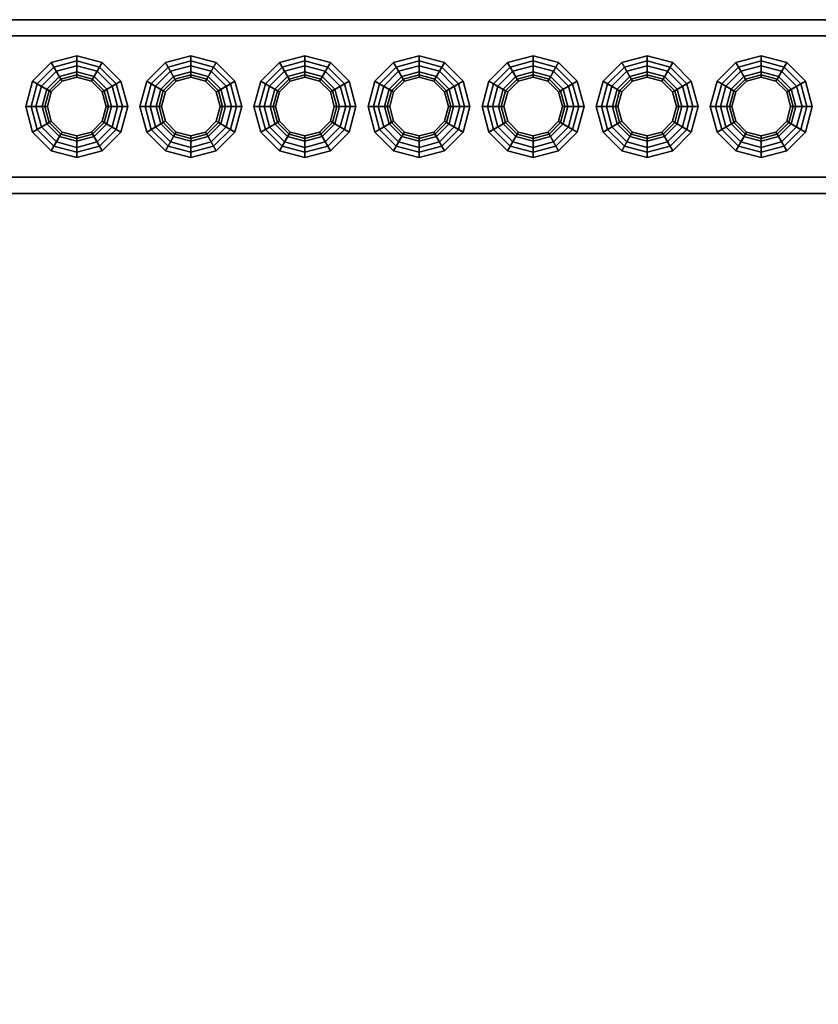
# Model space of a CAD drawing. Header units: metres. Extents: x -2 to 38, y -14 to 35.9.
# Tile 37 of 39: x 23 to 24.5, y 32.2 to 34. Entities that reach past the tile are written whole.
import ezdxf

# ---------------------------------------------------------------- set-up
doc = ezdxf.new("R2010")
doc.units = ezdxf.units.M
for name, color, linetype in [('GRANITE', 8, 'Continuous'), ('RUSTIC', 8, 'Continuous'), ('STUCCO', 8, 'Continuous')]:
    doc.layers.add(name, color=color, linetype=linetype)

msp = doc.modelspace()

# ---------------------------------------------------------------- linework, layer by layer
at = {"layer": 'GRANITE'}
for points in [[(10, 30), (10, 34), (26, 34), (26, 30)], [(10, 30), (26, 30), (26, 34), (10, 34)]]:
    msp.add_lwpolyline(points, close=True, dxfattribs=at)
at = {"layer": 'RUSTIC'}
for points in [[(10, 30), (10, 34), (26, 34), (26, 30)], [(10, 30), (26, 30), (26, 34), (10, 34)]]:
    msp.add_lwpolyline(points, close=True, dxfattribs=at)
at = {"layer": 'STUCCO'}
for points in [[(20, 33.71), (20, 34.03), (25.9, 34.03), (25.9, 33.71)], [(20, 33.71), (25.9, 33.71), (25.9, 34.03), (20, 34.03)], [(20, 33.74), (20, 34), (25.9, 34), (25.9, 33.74)], [(20, 33.74), (25.9, 33.74), (25.9, 34), (20, 34)], [(23.14, 33.9285), (23.1107, 33.9207), (23.0931, 33.9512), (23.14, 33.9637)], [(23.14, 33.9637), (23.0931, 33.9512), (23.098, 33.9427), (23.14, 33.954)], [(23.1693, 33.9207), (23.14, 33.9285), (23.14, 33.9637), (23.1869, 33.9512)], [(23.1869, 33.9512), (23.14, 33.9637), (23.14, 33.954), (23.182, 33.9427)], [(23.35, 33.9285), (23.3208, 33.9207), (23.3031, 33.9512), (23.35, 33.9637)], [(23.35, 33.9637), (23.3031, 33.9512), (23.308, 33.9427), (23.35, 33.954)], [(23.3792, 33.9207), (23.35, 33.9285), (23.35, 33.9637), (23.3969, 33.9512)], [(23.3969, 33.9512), (23.35, 33.9637), (23.35, 33.954), (23.392, 33.9427)], [(23.56, 33.9285), (23.5308, 33.9207), (23.5131, 33.9512), (23.56, 33.9637)], [(23.56, 33.9637), (23.5131, 33.9512), (23.518, 33.9427), (23.56, 33.954)], [(23.5892, 33.9207), (23.56, 33.9285), (23.56, 33.9637), (23.6069, 33.9512)], [(23.6069, 33.9512), (23.56, 33.9637), (23.56, 33.954), (23.602, 33.9427)], [(23.77, 33.9285), (23.7407, 33.9207), (23.7231, 33.9512), (23.77, 33.9637)], [(23.77, 33.9637), (23.7231, 33.9512), (23.728, 33.9427), (23.77, 33.954)], [(23.7993, 33.9207), (23.77, 33.9285), (23.77, 33.9637), (23.8169, 33.9512)], [(23.8169, 33.9512), (23.77, 33.9637), (23.77, 33.954), (23.812, 33.9427)], [(23.98, 33.9285), (23.9507, 33.9207), (23.9331, 33.9512), (23.98, 33.9637)], [(23.98, 33.9637), (23.9331, 33.9512), (23.938, 33.9427), (23.98, 33.954)], [(24.0093, 33.9207), (23.98, 33.9285), (23.98, 33.9637), (24.0269, 33.9512)], [(24.0269, 33.9512), (23.98, 33.9637), (23.98, 33.954), (24.022, 33.9427)], [(24.19, 33.9285), (24.1608, 33.9207), (24.1431, 33.9512), (24.19, 33.9637)], [(24.19, 33.9637), (24.1431, 33.9512), (24.148, 33.9427), (24.19, 33.954)], [(24.2192, 33.9207), (24.19, 33.9285), (24.19, 33.9637), (24.2369, 33.9512)], [(24.2369, 33.9512), (24.19, 33.9637), (24.19, 33.954), (24.232, 33.9427)], [(24.4, 33.9285), (24.3708, 33.9207), (24.3531, 33.9512), (24.4, 33.9637)], [(24.4, 33.9637), (24.3531, 33.9512), (24.358, 33.9427), (24.4, 33.954)], [(24.4292, 33.9207), (24.4, 33.9285), (24.4, 33.9637), (24.4469, 33.9512)], [(24.4469, 33.9512), (24.4, 33.9637), (24.4, 33.954), (24.442, 33.9427)], [(23.1107, 33.9207), (23.0893, 33.8993), (23.0588, 33.9169), (23.0931, 33.9512)], [(23.0931, 33.9512), (23.0588, 33.9169), (23.0673, 33.912), (23.098, 33.9427)], [(23.205, 33.8325), (23.1775, 33.8051), (23.14, 33.795), (23.1025, 33.8051), (23.0751, 33.8325), (23.065, 33.87), (23.0751, 33.9075), (23.1025, 33.935), (23.14, 33.945), (23.1775, 33.935), (23.205, 33.9075), (23.215, 33.87)], [(23.14, 33.954), (23.098, 33.9427), (23.1107, 33.9207), (23.14, 33.9285)], [(23.14, 33.945), (23.1025, 33.935), (23.1107, 33.9207), (23.14, 33.9285)], [(23.182, 33.9427), (23.14, 33.954), (23.14, 33.9285), (23.1693, 33.9207)], [(23.1775, 33.935), (23.14, 33.945), (23.14, 33.9285), (23.1693, 33.9207)], [(23.1907, 33.8993), (23.1693, 33.9207), (23.1869, 33.9512), (23.2212, 33.9169)], [(23.2212, 33.9169), (23.1869, 33.9512), (23.182, 33.9427), (23.2127, 33.912)], [(23.3208, 33.9207), (23.2993, 33.8993), (23.2688, 33.9169), (23.3031, 33.9512)], [(23.3031, 33.9512), (23.2688, 33.9169), (23.2772, 33.912), (23.308, 33.9427)], [(23.415, 33.8325), (23.3875, 33.8051), (23.35, 33.795), (23.3125, 33.8051), (23.285, 33.8325), (23.275, 33.87), (23.285, 33.9075), (23.3125, 33.935), (23.35, 33.945), (23.3875, 33.935), (23.415, 33.9075), (23.425, 33.87)], [(23.35, 33.954), (23.308, 33.9427), (23.3208, 33.9207), (23.35, 33.9285)], [(23.35, 33.945), (23.3125, 33.935), (23.3208, 33.9207), (23.35, 33.9285)], [(23.392, 33.9427), (23.35, 33.954), (23.35, 33.9285), (23.3792, 33.9207)], [(23.3875, 33.935), (23.35, 33.945), (23.35, 33.9285), (23.3792, 33.9207)], [(23.4007, 33.8993), (23.3792, 33.9207), (23.3969, 33.9512), (23.4312, 33.9169)], [(23.4312, 33.9169), (23.3969, 33.9512), (23.392, 33.9427), (23.4228, 33.912)], [(23.5308, 33.9207), (23.5093, 33.8993), (23.4788, 33.9169), (23.5131, 33.9512)], [(23.5131, 33.9512), (23.4788, 33.9169), (23.4872, 33.912), (23.518, 33.9427)], [(23.6249, 33.8325), (23.5975, 33.8051), (23.56, 33.795), (23.5225, 33.8051), (23.495, 33.8325), (23.485, 33.87), (23.495, 33.9075), (23.5225, 33.935), (23.56, 33.945), (23.5975, 33.935), (23.6249, 33.9075), (23.635, 33.87)], [(23.56, 33.954), (23.518, 33.9427), (23.5308, 33.9207), (23.56, 33.9285)], [(23.56, 33.945), (23.5225, 33.935), (23.5308, 33.9207), (23.56, 33.9285)], [(23.602, 33.9427), (23.56, 33.954), (23.56, 33.9285), (23.5892, 33.9207)], [(23.5975, 33.935), (23.56, 33.945), (23.56, 33.9285), (23.5892, 33.9207)], [(23.6107, 33.8993), (23.5892, 33.9207), (23.6069, 33.9512), (23.6412, 33.9169)], [(23.6412, 33.9169), (23.6069, 33.9512), (23.602, 33.9427), (23.6328, 33.912)], [(23.7407, 33.9207), (23.7193, 33.8993), (23.6888, 33.9169), (23.7231, 33.9512)], [(23.7231, 33.9512), (23.6888, 33.9169), (23.6973, 33.912), (23.728, 33.9427)], [(23.8349, 33.8325), (23.8075, 33.8051), (23.77, 33.795), (23.7325, 33.8051), (23.705, 33.8325), (23.695, 33.87), (23.705, 33.9075), (23.7325, 33.935), (23.77, 33.945), (23.8075, 33.935), (23.8349, 33.9075), (23.845, 33.87)], [(23.77, 33.954), (23.728, 33.9427), (23.7407, 33.9207), (23.77, 33.9285)], [(23.77, 33.945), (23.7325, 33.935), (23.7407, 33.9207), (23.77, 33.9285)], [(23.812, 33.9427), (23.77, 33.954), (23.77, 33.9285), (23.7993, 33.9207)], [(23.8075, 33.935), (23.77, 33.945), (23.77, 33.9285), (23.7993, 33.9207)], [(23.8207, 33.8993), (23.7993, 33.9207), (23.8169, 33.9512), (23.8512, 33.9169)], [(23.8512, 33.9169), (23.8169, 33.9512), (23.812, 33.9427), (23.8427, 33.912)], [(23.9507, 33.9207), (23.9293, 33.8993), (23.8988, 33.9169), (23.9331, 33.9512)], [(23.9331, 33.9512), (23.8988, 33.9169), (23.9073, 33.912), (23.938, 33.9427)], [(24.045, 33.8325), (24.0175, 33.8051), (23.98, 33.795), (23.9425, 33.8051), (23.9151, 33.8325), (23.905, 33.87), (23.9151, 33.9075), (23.9425, 33.935), (23.98, 33.945), (24.0175, 33.935), (24.045, 33.9075), (24.055, 33.87)], [(23.98, 33.954), (23.938, 33.9427), (23.9507, 33.9207), (23.98, 33.9285)], [(23.98, 33.945), (23.9425, 33.935), (23.9507, 33.9207), (23.98, 33.9285)], [(24.022, 33.9427), (23.98, 33.954), (23.98, 33.9285), (24.0093, 33.9207)], [(24.0175, 33.935), (23.98, 33.945), (23.98, 33.9285), (24.0093, 33.9207)], [(24.0307, 33.8993), (24.0093, 33.9207), (24.0269, 33.9512), (24.0612, 33.9169)], [(24.0612, 33.9169), (24.0269, 33.9512), (24.022, 33.9427), (24.0527, 33.912)], [(24.1608, 33.9207), (24.1393, 33.8993), (24.1088, 33.9169), (24.1431, 33.9512)], [(24.1431, 33.9512), (24.1088, 33.9169), (24.1172, 33.912), (24.148, 33.9427)], [(24.255, 33.8325), (24.2275, 33.8051), (24.19, 33.795), (24.1525, 33.8051), (24.1251, 33.8325), (24.115, 33.87), (24.1251, 33.9075), (24.1525, 33.935), (24.19, 33.945), (24.2275, 33.935), (24.255, 33.9075), (24.265, 33.87)], [(24.19, 33.954), (24.148, 33.9427), (24.1608, 33.9207), (24.19, 33.9285)], [(24.19, 33.945), (24.1525, 33.935), (24.1608, 33.9207), (24.19, 33.9285)], [(24.232, 33.9427), (24.19, 33.954), (24.19, 33.9285), (24.2192, 33.9207)], [(24.2275, 33.935), (24.19, 33.945), (24.19, 33.9285), (24.2192, 33.9207)], [(24.2407, 33.8993), (24.2192, 33.9207), (24.2369, 33.9512), (24.2712, 33.9169)], [(24.2712, 33.9169), (24.2369, 33.9512), (24.232, 33.9427), (24.2628, 33.912)], [(24.3708, 33.9207), (24.3493, 33.8993), (24.3188, 33.9169), (24.3531, 33.9512)], [(24.3531, 33.9512), (24.3188, 33.9169), (24.3272, 33.912), (24.358, 33.9427)], [(24.465, 33.8325), (24.4375, 33.8051), (24.4, 33.795), (24.3625, 33.8051), (24.335, 33.8325), (24.325, 33.87), (24.335, 33.9075), (24.3625, 33.935), (24.4, 33.945), (24.4375, 33.935), (24.465, 33.9075), (24.475, 33.87)], [(24.4, 33.954), (24.358, 33.9427), (24.3708, 33.9207), (24.4, 33.9285)], [(24.4, 33.945), (24.3625, 33.935), (24.3708, 33.9207), (24.4, 33.9285)], [(24.442, 33.9427), (24.4, 33.954), (24.4, 33.9285), (24.4292, 33.9207)], [(24.4375, 33.935), (24.4, 33.945), (24.4, 33.9285), (24.4292, 33.9207)], [(24.4507, 33.8993), (24.4292, 33.9207), (24.4469, 33.9512), (24.4812, 33.9169)], [(24.4812, 33.9169), (24.4469, 33.9512), (24.442, 33.9427), (24.4728, 33.912)], [(23.098, 33.9427), (23.0673, 33.912), (23.0893, 33.8993), (23.1107, 33.9207)], [(23.1025, 33.935), (23.0751, 33.9075), (23.0893, 33.8993), (23.1107, 33.9207)], [(23.2037, 33.87), (23.1952, 33.9019), (23.1719, 33.9252), (23.14, 33.9338), (23.1081, 33.9252), (23.0848, 33.9019), (23.0763, 33.87), (23.0848, 33.8381), (23.1081, 33.8148), (23.14, 33.8062), (23.1719, 33.8148), (23.1952, 33.8381)], [(23.14, 33.924), (23.113, 33.9168), (23.1081, 33.9252), (23.14, 33.9338)], [(23.14, 33.9285), (23.1107, 33.9207), (23.113, 33.9168), (23.14, 33.924)], [(23.167, 33.9168), (23.14, 33.924), (23.14, 33.9338), (23.1719, 33.9252)], [(23.1693, 33.9207), (23.14, 33.9285), (23.14, 33.924), (23.167, 33.9168)], [(23.2127, 33.912), (23.182, 33.9427), (23.1693, 33.9207), (23.1907, 33.8993)], [(23.205, 33.9075), (23.1775, 33.935), (23.1693, 33.9207), (23.1907, 33.8993)], [(23.308, 33.9427), (23.2772, 33.912), (23.2993, 33.8993), (23.3208, 33.9207)], [(23.3125, 33.935), (23.285, 33.9075), (23.2993, 33.8993), (23.3208, 33.9207)], [(23.4138, 33.87), (23.4052, 33.9019), (23.3819, 33.9252), (23.35, 33.9338), (23.3181, 33.9252), (23.2948, 33.9019), (23.2862, 33.87), (23.2948, 33.8381), (23.3181, 33.8148), (23.35, 33.8062), (23.3819, 33.8148), (23.4052, 33.8381)], [(23.35, 33.924), (23.323, 33.9168), (23.3181, 33.9252), (23.35, 33.9338)], [(23.35, 33.9285), (23.3208, 33.9207), (23.323, 33.9168), (23.35, 33.924)], [(23.377, 33.9168), (23.35, 33.924), (23.35, 33.9338), (23.3819, 33.9252)], [(23.3792, 33.9207), (23.35, 33.9285), (23.35, 33.924), (23.377, 33.9168)], [(23.4228, 33.912), (23.392, 33.9427), (23.3792, 33.9207), (23.4007, 33.8993)], [(23.415, 33.9075), (23.3875, 33.935), (23.3792, 33.9207), (23.4007, 33.8993)], [(23.518, 33.9427), (23.4872, 33.912), (23.5093, 33.8993), (23.5308, 33.9207)], [(23.5225, 33.935), (23.495, 33.9075), (23.5093, 33.8993), (23.5308, 33.9207)], [(23.6238, 33.87), (23.6152, 33.9019), (23.5919, 33.9252), (23.56, 33.9338), (23.5281, 33.9252), (23.5048, 33.9019), (23.4962, 33.87), (23.5048, 33.8381), (23.5281, 33.8148), (23.56, 33.8062), (23.5919, 33.8148), (23.6152, 33.8381)], [(23.56, 33.924), (23.533, 33.9168), (23.5281, 33.9252), (23.56, 33.9338)], [(23.56, 33.9285), (23.5308, 33.9207), (23.533, 33.9168), (23.56, 33.924)], [(23.587, 33.9168), (23.56, 33.924), (23.56, 33.9338), (23.5919, 33.9252)], [(23.5892, 33.9207), (23.56, 33.9285), (23.56, 33.924), (23.587, 33.9168)], [(23.6328, 33.912), (23.602, 33.9427), (23.5892, 33.9207), (23.6107, 33.8993)], [(23.6249, 33.9075), (23.5975, 33.935), (23.5892, 33.9207), (23.6107, 33.8993)], [(23.728, 33.9427), (23.6973, 33.912), (23.7193, 33.8993), (23.7407, 33.9207)], [(23.7325, 33.935), (23.705, 33.9075), (23.7193, 33.8993), (23.7407, 33.9207)], [(23.8337, 33.87), (23.8252, 33.9019), (23.8019, 33.9252), (23.77, 33.9338), (23.7381, 33.9252), (23.7148, 33.9019), (23.7063, 33.87), (23.7148, 33.8381), (23.7381, 33.8148), (23.77, 33.8062), (23.8019, 33.8148), (23.8252, 33.8381)], [(23.77, 33.924), (23.743, 33.9168), (23.7381, 33.9252), (23.77, 33.9338)], [(23.77, 33.9285), (23.7407, 33.9207), (23.743, 33.9168), (23.77, 33.924)], [(23.797, 33.9168), (23.77, 33.924), (23.77, 33.9338), (23.8019, 33.9252)], [(23.7993, 33.9207), (23.77, 33.9285), (23.77, 33.924), (23.797, 33.9168)], [(23.8427, 33.912), (23.812, 33.9427), (23.7993, 33.9207), (23.8207, 33.8993)], [(23.8349, 33.9075), (23.8075, 33.935), (23.7993, 33.9207), (23.8207, 33.8993)], [(23.938, 33.9427), (23.9073, 33.912), (23.9293, 33.8993), (23.9507, 33.9207)], [(23.9425, 33.935), (23.9151, 33.9075), (23.9293, 33.8993), (23.9507, 33.9207)], [(24.0437, 33.87), (24.0352, 33.9019), (24.0119, 33.9252), (23.98, 33.9338), (23.9481, 33.9252), (23.9248, 33.9019), (23.9163, 33.87), (23.9248, 33.8381), (23.9481, 33.8148), (23.98, 33.8062), (24.0119, 33.8148), (24.0352, 33.8381)], [(23.98, 33.924), (23.953, 33.9168), (23.9481, 33.9252), (23.98, 33.9338)], [(23.98, 33.9285), (23.9507, 33.9207), (23.953, 33.9168), (23.98, 33.924)], [(24.007, 33.9168), (23.98, 33.924), (23.98, 33.9338), (24.0119, 33.9252)], [(24.0093, 33.9207), (23.98, 33.9285), (23.98, 33.924), (24.007, 33.9168)], [(24.0527, 33.912), (24.022, 33.9427), (24.0093, 33.9207), (24.0307, 33.8993)], [(24.045, 33.9075), (24.0175, 33.935), (24.0093, 33.9207), (24.0307, 33.8993)], [(24.148, 33.9427), (24.1172, 33.912), (24.1393, 33.8993), (24.1608, 33.9207)], [(24.1525, 33.935), (24.1251, 33.9075), (24.1393, 33.8993), (24.1608, 33.9207)], [(24.2538, 33.87), (24.2452, 33.9019), (24.2219, 33.9252), (24.19, 33.9338), (24.1581, 33.9252), (24.1348, 33.9019), (24.1262, 33.87), (24.1348, 33.8381), (24.1581, 33.8148), (24.19, 33.8062), (24.2219, 33.8148), (24.2452, 33.8381)], [(24.19, 33.924), (24.163, 33.9168), (24.1581, 33.9252), (24.19, 33.9338)], [(24.19, 33.9285), (24.1608, 33.9207), (24.163, 33.9168), (24.19, 33.924)], [(24.217, 33.9168), (24.19, 33.924), (24.19, 33.9338), (24.2219, 33.9252)], [(24.2192, 33.9207), (24.19, 33.9285), (24.19, 33.924), (24.217, 33.9168)], [(24.2628, 33.912), (24.232, 33.9427), (24.2192, 33.9207), (24.2407, 33.8993)], [(24.255, 33.9075), (24.2275, 33.935), (24.2192, 33.9207), (24.2407, 33.8993)], [(24.358, 33.9427), (24.3272, 33.912), (24.3493, 33.8993), (24.3708, 33.9207)], [(24.3625, 33.935), (24.335, 33.9075), (24.3493, 33.8993), (24.3708, 33.9207)], [(24.4638, 33.87), (24.4552, 33.9019), (24.4319, 33.9252), (24.4, 33.9338), (24.3681, 33.9252), (24.3448, 33.9019), (24.3362, 33.87), (24.3448, 33.8381), (24.3681, 33.8148), (24.4, 33.8062), (24.4319, 33.8148), (24.4552, 33.8381)], [(24.4, 33.924), (24.373, 33.9168), (24.3681, 33.9252), (24.4, 33.9338)], [(24.4, 33.9285), (24.3708, 33.9207), (24.373, 33.9168), (24.4, 33.924)], [(24.427, 33.9168), (24.4, 33.924), (24.4, 33.9338), (24.4319, 33.9252)], [(24.4292, 33.9207), (24.4, 33.9285), (24.4, 33.924), (24.427, 33.9168)], [(24.4728, 33.912), (24.442, 33.9427), (24.4292, 33.9207), (24.4507, 33.8993)], [(24.465, 33.9075), (24.4375, 33.935), (24.4292, 33.9207), (24.4507, 33.8993)], [(23.0893, 33.8993), (23.0815, 33.87), (23.0463, 33.87), (23.0588, 33.9169)], [(23.0588, 33.9169), (23.0463, 33.87), (23.056, 33.87), (23.0673, 33.912)], [(23.0673, 33.912), (23.056, 33.87), (23.0815, 33.87), (23.0893, 33.8993)], [(23.113, 33.9168), (23.0932, 33.897), (23.0848, 33.9019), (23.1081, 33.9252)], [(23.1107, 33.9207), (23.0893, 33.8993), (23.0932, 33.897), (23.113, 33.9168)], [(23.1868, 33.897), (23.167, 33.9168), (23.1719, 33.9252), (23.1952, 33.9019)], [(23.1907, 33.8993), (23.1693, 33.9207), (23.167, 33.9168), (23.1868, 33.897)], [(23.1985, 33.87), (23.1907, 33.8993), (23.2212, 33.9169), (23.2338, 33.87)], [(23.224, 33.87), (23.2127, 33.912), (23.1907, 33.8993), (23.1985, 33.87)], [(23.2338, 33.87), (23.2212, 33.9169), (23.2127, 33.912), (23.224, 33.87)], [(23.2993, 33.8993), (23.2915, 33.87), (23.2563, 33.87), (23.2688, 33.9169)], [(23.2688, 33.9169), (23.2563, 33.87), (23.266, 33.87), (23.2772, 33.912)], [(23.2772, 33.912), (23.266, 33.87), (23.2915, 33.87), (23.2993, 33.8993)], [(23.323, 33.9168), (23.3032, 33.897), (23.2948, 33.9019), (23.3181, 33.9252)], [(23.3208, 33.9207), (23.2993, 33.8993), (23.3032, 33.897), (23.323, 33.9168)], [(23.3968, 33.897), (23.377, 33.9168), (23.3819, 33.9252), (23.4052, 33.9019)], [(23.4007, 33.8993), (23.3792, 33.9207), (23.377, 33.9168), (23.3968, 33.897)], [(23.4085, 33.87), (23.4007, 33.8993), (23.4312, 33.9169), (23.4438, 33.87)], [(23.434, 33.87), (23.4228, 33.912), (23.4007, 33.8993), (23.4085, 33.87)], [(23.4438, 33.87), (23.4312, 33.9169), (23.4228, 33.912), (23.434, 33.87)], [(23.5093, 33.8993), (23.5015, 33.87), (23.4662, 33.87), (23.4788, 33.9169)], [(23.4788, 33.9169), (23.4662, 33.87), (23.476, 33.87), (23.4872, 33.912)], [(23.4872, 33.912), (23.476, 33.87), (23.5015, 33.87), (23.5093, 33.8993)], [(23.533, 33.9168), (23.5132, 33.897), (23.5048, 33.9019), (23.5281, 33.9252)], [(23.5308, 33.9207), (23.5093, 33.8993), (23.5132, 33.897), (23.533, 33.9168)], [(23.6068, 33.897), (23.587, 33.9168), (23.5919, 33.9252), (23.6152, 33.9019)], [(23.6107, 33.8993), (23.5892, 33.9207), (23.587, 33.9168), (23.6068, 33.897)], [(23.6185, 33.87), (23.6107, 33.8993), (23.6412, 33.9169), (23.6537, 33.87)], [(23.644, 33.87), (23.6328, 33.912), (23.6107, 33.8993), (23.6185, 33.87)], [(23.6537, 33.87), (23.6412, 33.9169), (23.6328, 33.912), (23.644, 33.87)], [(23.7193, 33.8993), (23.7115, 33.87), (23.6762, 33.87), (23.6888, 33.9169)], [(23.6888, 33.9169), (23.6762, 33.87), (23.686, 33.87), (23.6973, 33.912)], [(23.6973, 33.912), (23.686, 33.87), (23.7115, 33.87), (23.7193, 33.8993)], [(23.743, 33.9168), (23.7232, 33.897), (23.7148, 33.9019), (23.7381, 33.9252)], [(23.7407, 33.9207), (23.7193, 33.8993), (23.7232, 33.897), (23.743, 33.9168)], [(23.8168, 33.897), (23.797, 33.9168), (23.8019, 33.9252), (23.8252, 33.9019)], [(23.8207, 33.8993), (23.7993, 33.9207), (23.797, 33.9168), (23.8168, 33.897)], [(23.8285, 33.87), (23.8207, 33.8993), (23.8512, 33.9169), (23.8637, 33.87)], [(23.854, 33.87), (23.8427, 33.912), (23.8207, 33.8993), (23.8285, 33.87)], [(23.8637, 33.87), (23.8512, 33.9169), (23.8427, 33.912), (23.854, 33.87)], [(23.9293, 33.8993), (23.9215, 33.87), (23.8863, 33.87), (23.8988, 33.9169)], [(23.8988, 33.9169), (23.8863, 33.87), (23.896, 33.87), (23.9073, 33.912)], [(23.9073, 33.912), (23.896, 33.87), (23.9215, 33.87), (23.9293, 33.8993)], [(23.953, 33.9168), (23.9332, 33.897), (23.9248, 33.9019), (23.9481, 33.9252)], [(23.9507, 33.9207), (23.9293, 33.8993), (23.9332, 33.897), (23.953, 33.9168)], [(24.0268, 33.897), (24.007, 33.9168), (24.0119, 33.9252), (24.0352, 33.9019)], [(24.0307, 33.8993), (24.0093, 33.9207), (24.007, 33.9168), (24.0268, 33.897)], [(24.0385, 33.87), (24.0307, 33.8993), (24.0612, 33.9169), (24.0738, 33.87)], [(24.064, 33.87), (24.0527, 33.912), (24.0307, 33.8993), (24.0385, 33.87)], [(24.0738, 33.87), (24.0612, 33.9169), (24.0527, 33.912), (24.064, 33.87)], [(24.1393, 33.8993), (24.1315, 33.87), (24.0963, 33.87), (24.1088, 33.9169)], [(24.1088, 33.9169), (24.0963, 33.87), (24.106, 33.87), (24.1172, 33.912)], [(24.1172, 33.912), (24.106, 33.87), (24.1315, 33.87), (24.1393, 33.8993)], [(24.163, 33.9168), (24.1432, 33.897), (24.1348, 33.9019), (24.1581, 33.9252)], [(24.1608, 33.9207), (24.1393, 33.8993), (24.1432, 33.897), (24.163, 33.9168)], [(24.2368, 33.897), (24.217, 33.9168), (24.2219, 33.9252), (24.2452, 33.9019)], [(24.2407, 33.8993), (24.2192, 33.9207), (24.217, 33.9168), (24.2368, 33.897)], [(24.2485, 33.87), (24.2407, 33.8993), (24.2712, 33.9169), (24.2838, 33.87)], [(24.274, 33.87), (24.2628, 33.912), (24.2407, 33.8993), (24.2485, 33.87)], [(24.2838, 33.87), (24.2712, 33.9169), (24.2628, 33.912), (24.274, 33.87)], [(24.3493, 33.8993), (24.3415, 33.87), (24.3062, 33.87), (24.3188, 33.9169)], [(24.3188, 33.9169), (24.3062, 33.87), (24.316, 33.87), (24.3272, 33.912)], [(24.3272, 33.912), (24.316, 33.87), (24.3415, 33.87), (24.3493, 33.8993)], [(24.373, 33.9168), (24.3532, 33.897), (24.3448, 33.9019), (24.3681, 33.9252)], [(24.3708, 33.9207), (24.3493, 33.8993), (24.3532, 33.897), (24.373, 33.9168)], [(24.4468, 33.897), (24.427, 33.9168), (24.4319, 33.9252), (24.4552, 33.9019)], [(24.4507, 33.8993), (24.4292, 33.9207), (24.427, 33.9168), (24.4468, 33.897)], [(24.4585, 33.87), (24.4507, 33.8993), (24.4812, 33.9169), (24.4937, 33.87)], [(24.484, 33.87), (24.4728, 33.912), (24.4507, 33.8993), (24.4585, 33.87)], [(24.4937, 33.87), (24.4812, 33.9169), (24.4728, 33.912), (24.484, 33.87)], [(23.0751, 33.9075), (23.065, 33.87), (23.0815, 33.87), (23.0893, 33.8993)], [(23.0932, 33.897), (23.086, 33.87), (23.0763, 33.87), (23.0848, 33.9019)], [(23.0893, 33.8993), (23.0815, 33.87), (23.086, 33.87), (23.0932, 33.897)], [(23.194, 33.87), (23.1868, 33.897), (23.1952, 33.9019), (23.2037, 33.87)], [(23.1985, 33.87), (23.1907, 33.8993), (23.1868, 33.897), (23.194, 33.87)], [(23.215, 33.87), (23.205, 33.9075), (23.1907, 33.8993), (23.1985, 33.87)], [(23.285, 33.9075), (23.275, 33.87), (23.2915, 33.87), (23.2993, 33.8993)], [(23.3032, 33.897), (23.296, 33.87), (23.2862, 33.87), (23.2948, 33.9019)], [(23.2993, 33.8993), (23.2915, 33.87), (23.296, 33.87), (23.3032, 33.897)], [(23.404, 33.87), (23.3968, 33.897), (23.4052, 33.9019), (23.4138, 33.87)], [(23.4085, 33.87), (23.4007, 33.8993), (23.3968, 33.897), (23.404, 33.87)], [(23.425, 33.87), (23.415, 33.9075), (23.4007, 33.8993), (23.4085, 33.87)], [(23.495, 33.9075), (23.485, 33.87), (23.5015, 33.87), (23.5093, 33.8993)], [(23.5132, 33.897), (23.506, 33.87), (23.4962, 33.87), (23.5048, 33.9019)], [(23.5093, 33.8993), (23.5015, 33.87), (23.506, 33.87), (23.5132, 33.897)], [(23.614, 33.87), (23.6068, 33.897), (23.6152, 33.9019), (23.6238, 33.87)], [(23.6185, 33.87), (23.6107, 33.8993), (23.6068, 33.897), (23.614, 33.87)], [(23.635, 33.87), (23.6249, 33.9075), (23.6107, 33.8993), (23.6185, 33.87)], [(23.705, 33.9075), (23.695, 33.87), (23.7115, 33.87), (23.7193, 33.8993)], [(23.7232, 33.897), (23.716, 33.87), (23.7063, 33.87), (23.7148, 33.9019)], [(23.7193, 33.8993), (23.7115, 33.87), (23.716, 33.87), (23.7232, 33.897)], [(23.824, 33.87), (23.8168, 33.897), (23.8252, 33.9019), (23.8337, 33.87)], [(23.8285, 33.87), (23.8207, 33.8993), (23.8168, 33.897), (23.824, 33.87)], [(23.845, 33.87), (23.8349, 33.9075), (23.8207, 33.8993), (23.8285, 33.87)], [(23.9151, 33.9075), (23.905, 33.87), (23.9215, 33.87), (23.9293, 33.8993)], [(23.9332, 33.897), (23.926, 33.87), (23.9163, 33.87), (23.9248, 33.9019)], [(23.9293, 33.8993), (23.9215, 33.87), (23.926, 33.87), (23.9332, 33.897)], [(24.034, 33.87), (24.0268, 33.897), (24.0352, 33.9019), (24.0437, 33.87)], [(24.0385, 33.87), (24.0307, 33.8993), (24.0268, 33.897), (24.034, 33.87)], [(24.055, 33.87), (24.045, 33.9075), (24.0307, 33.8993), (24.0385, 33.87)], [(24.1251, 33.9075), (24.115, 33.87), (24.1315, 33.87), (24.1393, 33.8993)], [(24.1432, 33.897), (24.136, 33.87), (24.1262, 33.87), (24.1348, 33.9019)], [(24.1393, 33.8993), (24.1315, 33.87), (24.136, 33.87), (24.1432, 33.897)], [(24.244, 33.87), (24.2368, 33.897), (24.2452, 33.9019), (24.2538, 33.87)], [(24.2485, 33.87), (24.2407, 33.8993), (24.2368, 33.897), (24.244, 33.87)], [(24.265, 33.87), (24.255, 33.9075), (24.2407, 33.8993), (24.2485, 33.87)], [(24.335, 33.9075), (24.325, 33.87), (24.3415, 33.87), (24.3493, 33.8993)], [(24.3532, 33.897), (24.346, 33.87), (24.3362, 33.87), (24.3448, 33.9019)], [(24.3493, 33.8993), (24.3415, 33.87), (24.346, 33.87), (24.3532, 33.897)], [(24.454, 33.87), (24.4468, 33.897), (24.4552, 33.9019), (24.4638, 33.87)], [(24.4585, 33.87), (24.4507, 33.8993), (24.4468, 33.897), (24.454, 33.87)], [(24.475, 33.87), (24.465, 33.9075), (24.4507, 33.8993), (24.4585, 33.87)], [(23.0815, 33.87), (23.0893, 33.8407), (23.0588, 33.8231), (23.0463, 33.87)], [(23.0463, 33.87), (23.0588, 33.8231), (23.0673, 33.828), (23.056, 33.87)], [(23.056, 33.87), (23.0673, 33.828), (23.0893, 33.8407), (23.0815, 33.87)], [(23.065, 33.87), (23.0751, 33.8325), (23.0893, 33.8407), (23.0815, 33.87)], [(23.086, 33.87), (23.0932, 33.843), (23.0848, 33.8381), (23.0763, 33.87)], [(23.0815, 33.87), (23.0893, 33.8407), (23.0932, 33.843), (23.086, 33.87)], [(23.1907, 33.8407), (23.1985, 33.87), (23.194, 33.87), (23.1868, 33.843)], [(23.1868, 33.843), (23.194, 33.87), (23.2037, 33.87), (23.1952, 33.8381)], [(23.205, 33.8325), (23.215, 33.87), (23.1985, 33.87), (23.1907, 33.8407)], [(23.1907, 33.8407), (23.1985, 33.87), (23.2338, 33.87), (23.2212, 33.8231)], [(23.2127, 33.828), (23.224, 33.87), (23.1985, 33.87), (23.1907, 33.8407)], [(23.2212, 33.8231), (23.2338, 33.87), (23.224, 33.87), (23.2127, 33.828)], [(23.2915, 33.87), (23.2993, 33.8407), (23.2688, 33.8231), (23.2563, 33.87)], [(23.2563, 33.87), (23.2688, 33.8231), (23.2772, 33.828), (23.266, 33.87)], [(23.266, 33.87), (23.2772, 33.828), (23.2993, 33.8407), (23.2915, 33.87)], [(23.275, 33.87), (23.285, 33.8325), (23.2993, 33.8407), (23.2915, 33.87)], [(23.296, 33.87), (23.3032, 33.843), (23.2948, 33.8381), (23.2862, 33.87)], [(23.2915, 33.87), (23.2993, 33.8407), (23.3032, 33.843), (23.296, 33.87)], [(23.4007, 33.8407), (23.4085, 33.87), (23.404, 33.87), (23.3968, 33.843)], [(23.3968, 33.843), (23.404, 33.87), (23.4138, 33.87), (23.4052, 33.8381)], [(23.415, 33.8325), (23.425, 33.87), (23.4085, 33.87), (23.4007, 33.8407)], [(23.4007, 33.8407), (23.4085, 33.87), (23.4438, 33.87), (23.4312, 33.8231)], [(23.4228, 33.828), (23.434, 33.87), (23.4085, 33.87), (23.4007, 33.8407)], [(23.4312, 33.8231), (23.4438, 33.87), (23.434, 33.87), (23.4228, 33.828)], [(23.5015, 33.87), (23.5093, 33.8407), (23.4788, 33.8231), (23.4662, 33.87)], [(23.4662, 33.87), (23.4788, 33.8231), (23.4872, 33.828), (23.476, 33.87)], [(23.476, 33.87), (23.4872, 33.828), (23.5093, 33.8407), (23.5015, 33.87)], [(23.485, 33.87), (23.495, 33.8325), (23.5093, 33.8407), (23.5015, 33.87)], [(23.506, 33.87), (23.5132, 33.843), (23.5048, 33.8381), (23.4962, 33.87)], [(23.5015, 33.87), (23.5093, 33.8407), (23.5132, 33.843), (23.506, 33.87)], [(23.6107, 33.8407), (23.6185, 33.87), (23.614, 33.87), (23.6068, 33.843)], [(23.6068, 33.843), (23.614, 33.87), (23.6238, 33.87), (23.6152, 33.8381)], [(23.6249, 33.8325), (23.635, 33.87), (23.6185, 33.87), (23.6107, 33.8407)], [(23.6107, 33.8407), (23.6185, 33.87), (23.6537, 33.87), (23.6412, 33.8231)], [(23.6328, 33.828), (23.644, 33.87), (23.6185, 33.87), (23.6107, 33.8407)], [(23.6412, 33.8231), (23.6537, 33.87), (23.644, 33.87), (23.6328, 33.828)], [(23.7115, 33.87), (23.7193, 33.8407), (23.6888, 33.8231), (23.6762, 33.87)], [(23.6762, 33.87), (23.6888, 33.8231), (23.6973, 33.828), (23.686, 33.87)], [(23.686, 33.87), (23.6973, 33.828), (23.7193, 33.8407), (23.7115, 33.87)], [(23.695, 33.87), (23.705, 33.8325), (23.7193, 33.8407), (23.7115, 33.87)], [(23.716, 33.87), (23.7232, 33.843), (23.7148, 33.8381), (23.7063, 33.87)], [(23.7115, 33.87), (23.7193, 33.8407), (23.7232, 33.843), (23.716, 33.87)], [(23.8207, 33.8407), (23.8285, 33.87), (23.824, 33.87), (23.8168, 33.843)], [(23.8168, 33.843), (23.824, 33.87), (23.8337, 33.87), (23.8252, 33.8381)], [(23.8349, 33.8325), (23.845, 33.87), (23.8285, 33.87), (23.8207, 33.8407)], [(23.8207, 33.8407), (23.8285, 33.87), (23.8637, 33.87), (23.8512, 33.8231)], [(23.8427, 33.828), (23.854, 33.87), (23.8285, 33.87), (23.8207, 33.8407)], [(23.8512, 33.8231), (23.8637, 33.87), (23.854, 33.87), (23.8427, 33.828)], [(23.9215, 33.87), (23.9293, 33.8407), (23.8988, 33.8231), (23.8863, 33.87)], [(23.8863, 33.87), (23.8988, 33.8231), (23.9073, 33.828), (23.896, 33.87)], [(23.896, 33.87), (23.9073, 33.828), (23.9293, 33.8407), (23.9215, 33.87)], [(23.905, 33.87), (23.9151, 33.8325), (23.9293, 33.8407), (23.9215, 33.87)], [(23.926, 33.87), (23.9332, 33.843), (23.9248, 33.8381), (23.9163, 33.87)], [(23.9215, 33.87), (23.9293, 33.8407), (23.9332, 33.843), (23.926, 33.87)], [(24.0307, 33.8407), (24.0385, 33.87), (24.034, 33.87), (24.0268, 33.843)], [(24.0268, 33.843), (24.034, 33.87), (24.0437, 33.87), (24.0352, 33.8381)], [(24.045, 33.8325), (24.055, 33.87), (24.0385, 33.87), (24.0307, 33.8407)], [(24.0307, 33.8407), (24.0385, 33.87), (24.0738, 33.87), (24.0612, 33.8231)], [(24.0527, 33.828), (24.064, 33.87), (24.0385, 33.87), (24.0307, 33.8407)], [(24.0612, 33.8231), (24.0738, 33.87), (24.064, 33.87), (24.0527, 33.828)], [(24.1315, 33.87), (24.1393, 33.8407), (24.1088, 33.8231), (24.0963, 33.87)], [(24.0963, 33.87), (24.1088, 33.8231), (24.1172, 33.828), (24.106, 33.87)], [(24.106, 33.87), (24.1172, 33.828), (24.1393, 33.8407), (24.1315, 33.87)], [(24.115, 33.87), (24.1251, 33.8325), (24.1393, 33.8407), (24.1315, 33.87)], [(24.136, 33.87), (24.1432, 33.843), (24.1348, 33.8381), (24.1262, 33.87)], [(24.1315, 33.87), (24.1393, 33.8407), (24.1432, 33.843), (24.136, 33.87)], [(24.2407, 33.8407), (24.2485, 33.87), (24.244, 33.87), (24.2368, 33.843)], [(24.2368, 33.843), (24.244, 33.87), (24.2538, 33.87), (24.2452, 33.8381)], [(24.255, 33.8325), (24.265, 33.87), (24.2485, 33.87), (24.2407, 33.8407)], [(24.2407, 33.8407), (24.2485, 33.87), (24.2838, 33.87), (24.2712, 33.8231)], [(24.2628, 33.828), (24.274, 33.87), (24.2485, 33.87), (24.2407, 33.8407)], [(24.2712, 33.8231), (24.2838, 33.87), (24.274, 33.87), (24.2628, 33.828)], [(24.3415, 33.87), (24.3493, 33.8407), (24.3188, 33.8231), (24.3062, 33.87)], [(24.3062, 33.87), (24.3188, 33.8231), (24.3272, 33.828), (24.316, 33.87)], [(24.316, 33.87), (24.3272, 33.828), (24.3493, 33.8407), (24.3415, 33.87)], [(24.325, 33.87), (24.335, 33.8325), (24.3493, 33.8407), (24.3415, 33.87)], [(24.346, 33.87), (24.3532, 33.843), (24.3448, 33.8381), (24.3362, 33.87)], [(24.3415, 33.87), (24.3493, 33.8407), (24.3532, 33.843), (24.346, 33.87)], [(24.4507, 33.8407), (24.4585, 33.87), (24.454, 33.87), (24.4468, 33.843)], [(24.4468, 33.843), (24.454, 33.87), (24.4638, 33.87), (24.4552, 33.8381)], [(24.465, 33.8325), (24.475, 33.87), (24.4585, 33.87), (24.4507, 33.8407)], [(24.4507, 33.8407), (24.4585, 33.87), (24.4937, 33.87), (24.4812, 33.8231)], [(24.4728, 33.828), (24.484, 33.87), (24.4585, 33.87), (24.4507, 33.8407)], [(24.4812, 33.8231), (24.4937, 33.87), (24.484, 33.87), (24.4728, 33.828)], [(23.0893, 33.8407), (23.1107, 33.8193), (23.0931, 33.7888), (23.0588, 33.8231)], [(23.0673, 33.828), (23.098, 33.7972), (23.1107, 33.8193), (23.0893, 33.8407)], [(23.0751, 33.8325), (23.1025, 33.8051), (23.1107, 33.8193), (23.0893, 33.8407)], [(23.0932, 33.843), (23.113, 33.8232), (23.1081, 33.8148), (23.0848, 33.8381)], [(23.0893, 33.8407), (23.1107, 33.8193), (23.113, 33.8232), (23.0932, 33.843)], [(23.1693, 33.8193), (23.1907, 33.8407), (23.1868, 33.843), (23.167, 33.8232)], [(23.167, 33.8232), (23.1868, 33.843), (23.1952, 33.8381), (23.1719, 33.8148)], [(23.1775, 33.8051), (23.205, 33.8325), (23.1907, 33.8407), (23.1693, 33.8193)], [(23.1693, 33.8193), (23.1907, 33.8407), (23.2212, 33.8231), (23.1869, 33.7888)], [(23.182, 33.7972), (23.2127, 33.828), (23.1907, 33.8407), (23.1693, 33.8193)], [(23.2993, 33.8407), (23.3208, 33.8193), (23.3031, 33.7888), (23.2688, 33.8231)], [(23.2772, 33.828), (23.308, 33.7972), (23.3208, 33.8193), (23.2993, 33.8407)], [(23.285, 33.8325), (23.3125, 33.8051), (23.3208, 33.8193), (23.2993, 33.8407)], [(23.3032, 33.843), (23.323, 33.8232), (23.3181, 33.8148), (23.2948, 33.8381)], [(23.2993, 33.8407), (23.3208, 33.8193), (23.323, 33.8232), (23.3032, 33.843)], [(23.3792, 33.8193), (23.4007, 33.8407), (23.3968, 33.843), (23.377, 33.8232)], [(23.377, 33.8232), (23.3968, 33.843), (23.4052, 33.8381), (23.3819, 33.8148)], [(23.3875, 33.8051), (23.415, 33.8325), (23.4007, 33.8407), (23.3792, 33.8193)], [(23.3792, 33.8193), (23.4007, 33.8407), (23.4312, 33.8231), (23.3969, 33.7888)], [(23.392, 33.7972), (23.4228, 33.828), (23.4007, 33.8407), (23.3792, 33.8193)], [(23.5093, 33.8407), (23.5308, 33.8193), (23.5131, 33.7888), (23.4788, 33.8231)], [(23.4872, 33.828), (23.518, 33.7972), (23.5308, 33.8193), (23.5093, 33.8407)], [(23.495, 33.8325), (23.5225, 33.8051), (23.5308, 33.8193), (23.5093, 33.8407)], [(23.5132, 33.843), (23.533, 33.8232), (23.5281, 33.8148), (23.5048, 33.8381)], [(23.5093, 33.8407), (23.5308, 33.8193), (23.533, 33.8232), (23.5132, 33.843)], [(23.5892, 33.8193), (23.6107, 33.8407), (23.6068, 33.843), (23.587, 33.8232)], [(23.587, 33.8232), (23.6068, 33.843), (23.6152, 33.8381), (23.5919, 33.8148)], [(23.5975, 33.8051), (23.6249, 33.8325), (23.6107, 33.8407), (23.5892, 33.8193)], [(23.5892, 33.8193), (23.6107, 33.8407), (23.6412, 33.8231), (23.6069, 33.7888)], [(23.602, 33.7972), (23.6328, 33.828), (23.6107, 33.8407), (23.5892, 33.8193)], [(23.7193, 33.8407), (23.7407, 33.8193), (23.7231, 33.7888), (23.6888, 33.8231)], [(23.6973, 33.828), (23.728, 33.7972), (23.7407, 33.8193), (23.7193, 33.8407)], [(23.705, 33.8325), (23.7325, 33.8051), (23.7407, 33.8193), (23.7193, 33.8407)], [(23.7232, 33.843), (23.743, 33.8232), (23.7381, 33.8148), (23.7148, 33.8381)], [(23.7193, 33.8407), (23.7407, 33.8193), (23.743, 33.8232), (23.7232, 33.843)], [(23.7993, 33.8193), (23.8207, 33.8407), (23.8168, 33.843), (23.797, 33.8232)], [(23.797, 33.8232), (23.8168, 33.843), (23.8252, 33.8381), (23.8019, 33.8148)], [(23.8075, 33.8051), (23.8349, 33.8325), (23.8207, 33.8407), (23.7993, 33.8193)], [(23.7993, 33.8193), (23.8207, 33.8407), (23.8512, 33.8231), (23.8169, 33.7888)], [(23.812, 33.7972), (23.8427, 33.828), (23.8207, 33.8407), (23.7993, 33.8193)], [(23.9293, 33.8407), (23.9507, 33.8193), (23.9331, 33.7888), (23.8988, 33.8231)], [(23.9073, 33.828), (23.938, 33.7972), (23.9507, 33.8193), (23.9293, 33.8407)], [(23.9151, 33.8325), (23.9425, 33.8051), (23.9507, 33.8193), (23.9293, 33.8407)], [(23.9332, 33.843), (23.953, 33.8232), (23.9481, 33.8148), (23.9248, 33.8381)], [(23.9293, 33.8407), (23.9507, 33.8193), (23.953, 33.8232), (23.9332, 33.843)], [(24.0093, 33.8193), (24.0307, 33.8407), (24.0268, 33.843), (24.007, 33.8232)], [(24.007, 33.8232), (24.0268, 33.843), (24.0352, 33.8381), (24.0119, 33.8148)], [(24.0175, 33.8051), (24.045, 33.8325), (24.0307, 33.8407), (24.0093, 33.8193)], [(24.0093, 33.8193), (24.0307, 33.8407), (24.0612, 33.8231), (24.0269, 33.7888)], [(24.022, 33.7972), (24.0527, 33.828), (24.0307, 33.8407), (24.0093, 33.8193)], [(24.1393, 33.8407), (24.1608, 33.8193), (24.1431, 33.7888), (24.1088, 33.8231)], [(24.1172, 33.828), (24.148, 33.7972), (24.1608, 33.8193), (24.1393, 33.8407)], [(24.1251, 33.8325), (24.1525, 33.8051), (24.1608, 33.8193), (24.1393, 33.8407)], [(24.1432, 33.843), (24.163, 33.8232), (24.1581, 33.8148), (24.1348, 33.8381)], [(24.1393, 33.8407), (24.1608, 33.8193), (24.163, 33.8232), (24.1432, 33.843)], [(24.2192, 33.8193), (24.2407, 33.8407), (24.2368, 33.843), (24.217, 33.8232)], [(24.217, 33.8232), (24.2368, 33.843), (24.2452, 33.8381), (24.2219, 33.8148)], [(24.2275, 33.8051), (24.255, 33.8325), (24.2407, 33.8407), (24.2192, 33.8193)], [(24.2192, 33.8193), (24.2407, 33.8407), (24.2712, 33.8231), (24.2369, 33.7888)], [(24.232, 33.7972), (24.2628, 33.828), (24.2407, 33.8407), (24.2192, 33.8193)], [(24.3493, 33.8407), (24.3708, 33.8193), (24.3531, 33.7888), (24.3188, 33.8231)], [(24.3272, 33.828), (24.358, 33.7972), (24.3708, 33.8193), (24.3493, 33.8407)], [(24.335, 33.8325), (24.3625, 33.8051), (24.3708, 33.8193), (24.3493, 33.8407)], [(24.3532, 33.843), (24.373, 33.8232), (24.3681, 33.8148), (24.3448, 33.8381)], [(24.3493, 33.8407), (24.3708, 33.8193), (24.373, 33.8232), (24.3532, 33.843)], [(24.4292, 33.8193), (24.4507, 33.8407), (24.4468, 33.843), (24.427, 33.8232)], [(24.427, 33.8232), (24.4468, 33.843), (24.4552, 33.8381), (24.4319, 33.8148)], [(24.4375, 33.8051), (24.465, 33.8325), (24.4507, 33.8407), (24.4292, 33.8193)], [(24.4292, 33.8193), (24.4507, 33.8407), (24.4812, 33.8231), (24.4469, 33.7888)], [(24.442, 33.7972), (24.4728, 33.828), (24.4507, 33.8407), (24.4292, 33.8193)], [(23.0588, 33.8231), (23.0931, 33.7888), (23.098, 33.7972), (23.0673, 33.828)], [(23.1107, 33.8193), (23.14, 33.8115), (23.14, 33.7762), (23.0931, 33.7888)], [(23.098, 33.7972), (23.14, 33.786), (23.14, 33.8115), (23.1107, 33.8193)], [(23.1025, 33.8051), (23.14, 33.795), (23.14, 33.8115), (23.1107, 33.8193)], [(23.113, 33.8232), (23.14, 33.816), (23.14, 33.8062), (23.1081, 33.8148)], [(23.1107, 33.8193), (23.14, 33.8115), (23.14, 33.816), (23.113, 33.8232)], [(23.14, 33.8115), (23.1693, 33.8193), (23.167, 33.8232), (23.14, 33.816)], [(23.14, 33.816), (23.167, 33.8232), (23.1719, 33.8148), (23.14, 33.8062)], [(23.14, 33.795), (23.1775, 33.8051), (23.1693, 33.8193), (23.14, 33.8115)], [(23.14, 33.8115), (23.1693, 33.8193), (23.1869, 33.7888), (23.14, 33.7762)], [(23.14, 33.786), (23.182, 33.7972), (23.1693, 33.8193), (23.14, 33.8115)], [(23.1869, 33.7888), (23.2212, 33.8231), (23.2127, 33.828), (23.182, 33.7972)], [(23.2688, 33.8231), (23.3031, 33.7888), (23.308, 33.7972), (23.2772, 33.828)], [(23.3208, 33.8193), (23.35, 33.8115), (23.35, 33.7762), (23.3031, 33.7888)], [(23.308, 33.7972), (23.35, 33.786), (23.35, 33.8115), (23.3208, 33.8193)], [(23.3125, 33.8051), (23.35, 33.795), (23.35, 33.8115), (23.3208, 33.8193)], [(23.323, 33.8232), (23.35, 33.816), (23.35, 33.8062), (23.3181, 33.8148)], [(23.3208, 33.8193), (23.35, 33.8115), (23.35, 33.816), (23.323, 33.8232)], [(23.35, 33.8115), (23.3792, 33.8193), (23.377, 33.8232), (23.35, 33.816)], [(23.35, 33.816), (23.377, 33.8232), (23.3819, 33.8148), (23.35, 33.8062)], [(23.35, 33.795), (23.3875, 33.8051), (23.3792, 33.8193), (23.35, 33.8115)], [(23.35, 33.8115), (23.3792, 33.8193), (23.3969, 33.7888), (23.35, 33.7762)], [(23.35, 33.786), (23.392, 33.7972), (23.3792, 33.8193), (23.35, 33.8115)], [(23.3969, 33.7888), (23.4312, 33.8231), (23.4228, 33.828), (23.392, 33.7972)], [(23.4788, 33.8231), (23.5131, 33.7888), (23.518, 33.7972), (23.4872, 33.828)], [(23.5308, 33.8193), (23.56, 33.8115), (23.56, 33.7762), (23.5131, 33.7888)], [(23.518, 33.7972), (23.56, 33.786), (23.56, 33.8115), (23.5308, 33.8193)], [(23.5225, 33.8051), (23.56, 33.795), (23.56, 33.8115), (23.5308, 33.8193)], [(23.533, 33.8232), (23.56, 33.816), (23.56, 33.8062), (23.5281, 33.8148)], [(23.5308, 33.8193), (23.56, 33.8115), (23.56, 33.816), (23.533, 33.8232)], [(23.56, 33.8115), (23.5892, 33.8193), (23.587, 33.8232), (23.56, 33.816)], [(23.56, 33.816), (23.587, 33.8232), (23.5919, 33.8148), (23.56, 33.8062)], [(23.56, 33.795), (23.5975, 33.8051), (23.5892, 33.8193), (23.56, 33.8115)], [(23.56, 33.8115), (23.5892, 33.8193), (23.6069, 33.7888), (23.56, 33.7762)], [(23.56, 33.786), (23.602, 33.7972), (23.5892, 33.8193), (23.56, 33.8115)], [(23.6069, 33.7888), (23.6412, 33.8231), (23.6328, 33.828), (23.602, 33.7972)], [(23.6888, 33.8231), (23.7231, 33.7888), (23.728, 33.7972), (23.6973, 33.828)], [(23.7407, 33.8193), (23.77, 33.8115), (23.77, 33.7762), (23.7231, 33.7888)], [(23.728, 33.7972), (23.77, 33.786), (23.77, 33.8115), (23.7407, 33.8193)], [(23.7325, 33.8051), (23.77, 33.795), (23.77, 33.8115), (23.7407, 33.8193)], [(23.743, 33.8232), (23.77, 33.816), (23.77, 33.8062), (23.7381, 33.8148)], [(23.7407, 33.8193), (23.77, 33.8115), (23.77, 33.816), (23.743, 33.8232)], [(23.77, 33.8115), (23.7993, 33.8193), (23.797, 33.8232), (23.77, 33.816)], [(23.77, 33.816), (23.797, 33.8232), (23.8019, 33.8148), (23.77, 33.8062)], [(23.77, 33.795), (23.8075, 33.8051), (23.7993, 33.8193), (23.77, 33.8115)], [(23.77, 33.8115), (23.7993, 33.8193), (23.8169, 33.7888), (23.77, 33.7762)], [(23.77, 33.786), (23.812, 33.7972), (23.7993, 33.8193), (23.77, 33.8115)], [(23.8169, 33.7888), (23.8512, 33.8231), (23.8427, 33.828), (23.812, 33.7972)], [(23.8988, 33.8231), (23.9331, 33.7888), (23.938, 33.7972), (23.9073, 33.828)], [(23.9507, 33.8193), (23.98, 33.8115), (23.98, 33.7762), (23.9331, 33.7888)], [(23.938, 33.7972), (23.98, 33.786), (23.98, 33.8115), (23.9507, 33.8193)], [(23.9425, 33.8051), (23.98, 33.795), (23.98, 33.8115), (23.9507, 33.8193)], [(23.953, 33.8232), (23.98, 33.816), (23.98, 33.8062), (23.9481, 33.8148)], [(23.9507, 33.8193), (23.98, 33.8115), (23.98, 33.816), (23.953, 33.8232)], [(23.98, 33.8115), (24.0093, 33.8193), (24.007, 33.8232), (23.98, 33.816)], [(23.98, 33.816), (24.007, 33.8232), (24.0119, 33.8148), (23.98, 33.8062)], [(23.98, 33.795), (24.0175, 33.8051), (24.0093, 33.8193), (23.98, 33.8115)], [(23.98, 33.8115), (24.0093, 33.8193), (24.0269, 33.7888), (23.98, 33.7762)], [(23.98, 33.786), (24.022, 33.7972), (24.0093, 33.8193), (23.98, 33.8115)], [(24.0269, 33.7888), (24.0612, 33.8231), (24.0527, 33.828), (24.022, 33.7972)], [(24.1088, 33.8231), (24.1431, 33.7888), (24.148, 33.7972), (24.1172, 33.828)], [(24.1608, 33.8193), (24.19, 33.8115), (24.19, 33.7762), (24.1431, 33.7888)], [(24.148, 33.7972), (24.19, 33.786), (24.19, 33.8115), (24.1608, 33.8193)], [(24.1525, 33.8051), (24.19, 33.795), (24.19, 33.8115), (24.1608, 33.8193)], [(24.163, 33.8232), (24.19, 33.816), (24.19, 33.8062), (24.1581, 33.8148)], [(24.1608, 33.8193), (24.19, 33.8115), (24.19, 33.816), (24.163, 33.8232)], [(24.19, 33.8115), (24.2192, 33.8193), (24.217, 33.8232), (24.19, 33.816)], [(24.19, 33.816), (24.217, 33.8232), (24.2219, 33.8148), (24.19, 33.8062)], [(24.19, 33.795), (24.2275, 33.8051), (24.2192, 33.8193), (24.19, 33.8115)], [(24.19, 33.8115), (24.2192, 33.8193), (24.2369, 33.7888), (24.19, 33.7762)], [(24.19, 33.786), (24.232, 33.7972), (24.2192, 33.8193), (24.19, 33.8115)], [(24.2369, 33.7888), (24.2712, 33.8231), (24.2628, 33.828), (24.232, 33.7972)], [(24.3188, 33.8231), (24.3531, 33.7888), (24.358, 33.7972), (24.3272, 33.828)], [(24.3708, 33.8193), (24.4, 33.8115), (24.4, 33.7762), (24.3531, 33.7888)], [(24.358, 33.7972), (24.4, 33.786), (24.4, 33.8115), (24.3708, 33.8193)], [(24.3625, 33.8051), (24.4, 33.795), (24.4, 33.8115), (24.3708, 33.8193)], [(24.373, 33.8232), (24.4, 33.816), (24.4, 33.8062), (24.3681, 33.8148)], [(24.3708, 33.8193), (24.4, 33.8115), (24.4, 33.816), (24.373, 33.8232)], [(24.4, 33.8115), (24.4292, 33.8193), (24.427, 33.8232), (24.4, 33.816)], [(24.4, 33.816), (24.427, 33.8232), (24.4319, 33.8148), (24.4, 33.8062)], [(24.4, 33.795), (24.4375, 33.8051), (24.4292, 33.8193), (24.4, 33.8115)], [(24.4, 33.8115), (24.4292, 33.8193), (24.4469, 33.7888), (24.4, 33.7762)], [(24.4, 33.786), (24.442, 33.7972), (24.4292, 33.8193), (24.4, 33.8115)], [(24.4469, 33.7888), (24.4812, 33.8231), (24.4728, 33.828), (24.442, 33.7972)], [(23.0931, 33.7888), (23.14, 33.7762), (23.14, 33.786), (23.098, 33.7972)], [(23.14, 33.7762), (23.1869, 33.7888), (23.182, 33.7972), (23.14, 33.786)], [(23.3031, 33.7888), (23.35, 33.7762), (23.35, 33.786), (23.308, 33.7972)], [(23.35, 33.7762), (23.3969, 33.7888), (23.392, 33.7972), (23.35, 33.786)], [(23.5131, 33.7888), (23.56, 33.7762), (23.56, 33.786), (23.518, 33.7972)], [(23.56, 33.7762), (23.6069, 33.7888), (23.602, 33.7972), (23.56, 33.786)], [(23.7231, 33.7888), (23.77, 33.7762), (23.77, 33.786), (23.728, 33.7972)], [(23.77, 33.7762), (23.8169, 33.7888), (23.812, 33.7972), (23.77, 33.786)], [(23.9331, 33.7888), (23.98, 33.7762), (23.98, 33.786), (23.938, 33.7972)], [(23.98, 33.7762), (24.0269, 33.7888), (24.022, 33.7972), (23.98, 33.786)], [(24.1431, 33.7888), (24.19, 33.7762), (24.19, 33.786), (24.148, 33.7972)], [(24.19, 33.7762), (24.2369, 33.7888), (24.232, 33.7972), (24.19, 33.786)], [(24.3531, 33.7888), (24.4, 33.7762), (24.4, 33.786), (24.358, 33.7972)], [(24.4, 33.7762), (24.4469, 33.7888), (24.442, 33.7972), (24.4, 33.786)]]:
    msp.add_lwpolyline(points, close=True, dxfattribs=at)

doc.saveas('drawing.dxf')
